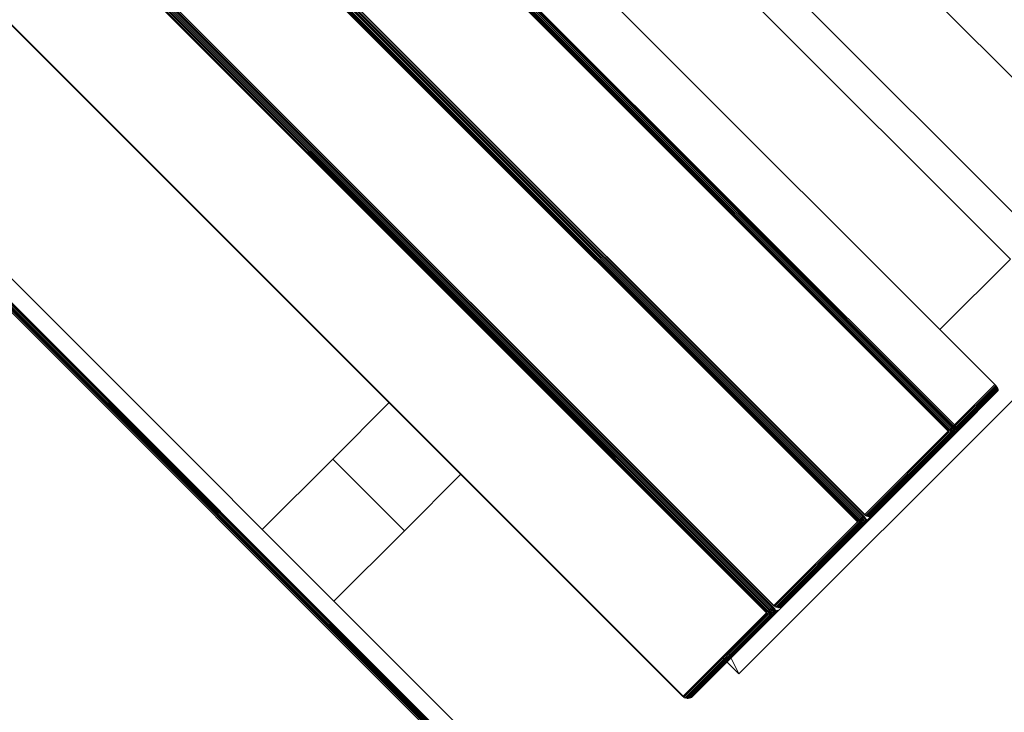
# Model space of a CAD drawing. Header units: millimetres. Extents: x -68595 to 26741, y -534 to 35396.
# Tile 33 of 172: x -59617 to -59325, y 26969 to 27174. Entities that reach past the tile are written whole.
import ezdxf

# ---------------------------------------------------------------- set-up
doc = ezdxf.new("R2010")
doc.units = ezdxf.units.MM
for name, color, linetype, lineweight, true_color in [('Furniture-1', 7, 'Continuous', 9, 0xaaaaaa), ('Kohvikutool-1', 7, 'Continuous', 9, 0xaaaaaa), ('Surface Pattern-1', 7, 'Continuous', 9, 0x232323)]:
    doc.layers.add(name, color=color, linetype=linetype, lineweight=lineweight, true_color=true_color)

# ---------------------------------------------------------------- blocks, each defined once
blk = doc.blocks.new('MA_Kohvikultool - Kohvikutool_DWG-V64-Sisehoov')
at = {"layer": 'Kohvikutool-1'}
for p, q in [((-416.68, 465), (-416.68, 15)), ((-388.49, 465), (-234.58, 465)), ((-388.49, 15), (-388.49, 465)), ((-234.58, 465), (-236.98, 458)), ((-236.98, 458), (-234.58, 465)), ((-234.58, 465), (-234.58, 458)), ((-165, 15), (-165, 465)), ((-348.73, 458), (-348.72, 458.36)), ((-348.73, 458), (-348.73, 22)), ((-331.82, 458), (-348.73, 458)), ((-348.72, 458.36), (-348.68, 458.74)), ((-348.72, 458.36), (-331.8, 458.36)), ((-348.68, 458.74), (-348.62, 459.09)), ((-331.77, 458.74), (-348.68, 458.74)), ((-348.62, 459.09), (-348.53, 459.41)), ((-331.7, 459.09), (-348.62, 459.09)), ((-348.53, 459.41), (-348.42, 459.67)), ((-331.62, 459.41), (-348.53, 459.41)), ((-348.42, 459.67), (-348.3, 459.86)), ((-331.51, 459.67), (-348.42, 459.67)), ((-348.3, 459.86), (-348.17, 459.97)), ((-331.38, 459.86), (-348.3, 459.86)), ((-348.17, 459.97), (-348.05, 460)), ((-331.26, 459.97), (-348.17, 459.97)), ((-313.07, 460), (-348.05, 460)), ((-348.05, 460), (-331.13, 460)), ((-331.8, 458.36), (-331.82, 458)), ((-331.82, 22), (-331.82, 458)), ((-331.46, 458), (-331.82, 458)), ((-331.77, 458.74), (-331.8, 458.36)), ((-331.45, 458.36), (-331.8, 458.36)), ((-331.7, 459.09), (-331.77, 458.74)), ((-331.42, 458.72), (-331.77, 458.74)), ((-331.62, 459.41), (-331.7, 459.09)), ((-331.35, 459.08), (-331.7, 459.09)), ((-331.51, 459.67), (-331.62, 459.41)), ((-331.27, 459.39), (-331.62, 459.41)), ((-331.38, 459.86), (-331.51, 459.67)), ((-331.16, 459.65), (-331.51, 459.67)), ((-331.45, 458.36), (-331.46, 458)), ((-331.08, 458), (-331.46, 458)), ((-331.46, 458), (-331.46, 22)), ((-331.42, 458.72), (-331.45, 458.36)), ((-331.45, 458.36), (-331.07, 458.34)), ((-331.35, 459.08), (-331.42, 458.72)), ((-331.03, 458.68), (-331.42, 458.72)), ((-331.26, 459.97), (-331.38, 459.86)), ((-331.04, 459.83), (-331.38, 459.86)), ((-331.27, 459.39), (-331.35, 459.08)), ((-330.97, 459.02), (-331.35, 459.08)), ((-331.16, 459.65), (-331.27, 459.39)), ((-330.89, 459.31), (-331.27, 459.39)), ((-331.13, 460), (-331.26, 459.97)), ((-330.91, 459.93), (-331.26, 459.97)), ((-331.04, 459.83), (-331.16, 459.65)), ((-330.79, 459.56), (-331.16, 459.65)), ((-331.13, 460), (-296.16, 460)), ((-330.79, 459.97), (-331.13, 460)), ((-331.07, 458.34), (-331.08, 458)), ((-331.08, 22), (-331.08, 458)), ((-330.68, 458), (-331.08, 458)), ((-331.07, 458.34), (-331.03, 458.68)), ((-331.07, 458.34), (-330.67, 458.3)), ((-330.91, 459.93), (-331.04, 459.83)), ((-330.67, 459.73), (-331.04, 459.83)), ((-331.03, 458.68), (-330.97, 459.02)), ((-330.64, 458.62), (-331.03, 458.68)), ((-330.97, 459.02), (-330.89, 459.31)), ((-330.58, 458.92), (-330.97, 459.02)), ((-330.91, 459.93), (-330.79, 459.97)), ((-330.56, 459.83), (-330.91, 459.93)), ((-330.89, 459.31), (-330.79, 459.56)), ((-330.51, 459.18), (-330.89, 459.31)), ((-330.44, 459.86), (-330.79, 459.97)), ((-295.82, 459.97), (-330.79, 459.97)), ((-330.79, 459.56), (-330.67, 459.73)), ((-330.42, 459.4), (-330.79, 459.56)), ((-330.67, 458.3), (-330.68, 458)), ((-330.68, 22), (-330.68, 458)), ((-330.29, 458), (-330.68, 458)), ((-330.67, 459.73), (-330.56, 459.83)), ((-330.31, 459.56), (-330.67, 459.73)), ((-330.67, 458.3), (-330.64, 458.62)), ((-330.67, 458.3), (-330.28, 458.26)), ((-330.64, 458.62), (-330.58, 458.92)), ((-330.25, 458.52), (-330.64, 458.62)), ((-330.58, 458.92), (-330.51, 459.18)), ((-330.21, 458.77), (-330.58, 458.92)), ((-330.44, 459.86), (-330.56, 459.83)), ((-330.21, 459.65), (-330.56, 459.83)), ((-330.51, 459.18), (-330.42, 459.4)), ((-330.14, 459), (-330.51, 459.18)), ((-330.1, 459.67), (-330.44, 459.86)), ((-295.47, 459.86), (-330.44, 459.86)), ((-330.42, 459.4), (-330.31, 459.56)), ((-330.07, 459.18), (-330.42, 459.4)), ((-330.31, 459.56), (-330.21, 459.65)), ((-329.98, 459.31), (-330.31, 459.56)), ((-330.28, 458.26), (-330.29, 458)), ((-330.29, 22), (-330.29, 458)), ((-329.93, 458), (-330.29, 458)), ((-330.28, 458.26), (-330.25, 458.52)), ((-330.28, 458.26), (-329.93, 458.2)), ((-330.25, 458.52), (-330.21, 458.77)), ((-329.91, 458.4), (-330.25, 458.52)), ((-330.1, 459.67), (-330.21, 459.65)), ((-329.89, 459.39), (-330.21, 459.65)), ((-330.21, 458.77), (-330.14, 459)), ((-329.87, 458.6), (-330.21, 458.77)), ((-330.14, 459), (-330.07, 459.18)), ((-329.82, 458.77), (-330.14, 459)), ((-329.8, 459.41), (-330.1, 459.67)), ((-295.13, 459.67), (-330.1, 459.67)), ((-330.07, 459.18), (-329.98, 459.31)), ((-329.76, 458.92), (-330.07, 459.18)), ((-329.98, 459.31), (-329.89, 459.39)), ((-329.7, 459.02), (-329.98, 459.31)), ((-329.93, 458.2), (-329.91, 458.4)), ((-329.93, 458.2), (-329.62, 458.27)), ((-329.63, 458.07), (-329.93, 458.2)), ((-329.93, 458.2), (-329.93, 458)), ((-329.93, 22), (-329.93, 458)), ((-329.64, 458), (-329.93, 458)), ((-329.91, 458.4), (-329.87, 458.6)), ((-329.62, 458.27), (-329.91, 458.4)), ((-329.6, 458.4), (-329.91, 458.4)), ((-329.8, 459.41), (-329.89, 459.39)), ((-329.63, 459.08), (-329.89, 459.39)), ((-329.87, 458.6), (-329.82, 458.77)), ((-329.6, 458.4), (-329.87, 458.6)), ((-329.56, 458.52), (-329.87, 458.6)), ((-329.82, 458.77), (-329.76, 458.92)), ((-329.56, 458.52), (-329.82, 458.77)), ((-329.52, 458.62), (-329.82, 458.77)), ((-329.56, 459.09), (-329.8, 459.41)), ((-294.83, 459.41), (-329.8, 459.41)), ((-329.76, 458.92), (-329.7, 459.02)), ((-329.52, 458.62), (-329.76, 458.92)), ((-329.48, 458.68), (-329.76, 458.92)), ((-329.7, 459.02), (-329.63, 459.08)), ((-329.48, 458.68), (-329.7, 459.02)), ((-329.43, 458.72), (-329.7, 459.02)), ((-329.64, 22), (-329.64, 458)), ((-329.41, 458), (-329.64, 458)), ((-329.56, 459.09), (-329.63, 459.08)), ((-329.63, 459.08), (-329.43, 458.72)), ((-329.41, 458.73), (-329.63, 459.08)), ((-329.38, 458.74), (-329.56, 459.09)), ((-294.59, 459.09), (-329.56, 459.09)), ((-329.41, 458.73), (-329.28, 458.36)), ((-329.41, 22), (-329.41, 458)), ((-329.25, 458), (-329.41, 458)), ((-294.41, 458.74), (-329.38, 458.74)), ((-329.3, 458.36), (-329.25, 458)), ((-294.31, 458.36), (-329.28, 458.36)), ((-329.25, 22), (-329.25, 458)), ((-329.25, 458), (-294.28, 458)), ((-296.16, 460), (-313.07, 460)), ((-312.95, 459.97), (-313.07, 460)), ((-312.95, 459.97), (-296.04, 459.97)), ((-312.82, 459.86), (-312.95, 459.97)), ((-310.25, 459.86), (-310.12, 459.97)), ((-310.12, 459.97), (-310, 460)), ((-293.21, 459.97), (-310.12, 459.97)), ((-275.02, 460), (-310, 460)), ((-310, 460), (-293.08, 460)), ((-295.82, 459.97), (-296.16, 460)), ((-296.04, 459.97), (-296.16, 460)), ((-295.7, 459.93), (-296.04, 459.97)), ((-295.91, 459.86), (-296.04, 459.97)), ((-295.47, 459.86), (-295.82, 459.97)), ((-295.7, 459.93), (-295.82, 459.97)), ((-295.13, 459.67), (-295.47, 459.86)), ((-293.33, 459.86), (-295.47, 459.86)), ((-294.83, 459.41), (-295.13, 459.67)), ((-293.46, 459.67), (-295.13, 459.67)), ((-294.59, 459.09), (-294.83, 459.41)), ((-294.74, 459.39), (-294.65, 459.31)), ((-294.41, 458.74), (-294.59, 459.09)), ((-294.41, 458.74), (-294.31, 458.36)), ((-294.23, 458.52), (-294.38, 458.92)), ((-294.28, 458), (-294.31, 458.36)), ((-294.28, 458), (-294.28, 22)), ((-294.18, 458.27), (-294.24, 458.4)), ((-294.16, 458.07), (-294.19, 458)), ((-294.19, 458), (-294.19, 22)), ((-293.75, 458.36), (-293.77, 458)), ((-293.77, 22), (-293.77, 458)), ((-293.41, 458), (-293.77, 458)), ((-293.72, 458.74), (-293.75, 458.36)), ((-293.4, 458.36), (-293.75, 458.36)), ((-293.65, 459.09), (-293.72, 458.74)), ((-293.37, 458.72), (-293.72, 458.74)), ((-293.57, 459.41), (-293.65, 459.09)), ((-293.3, 459.08), (-293.65, 459.09)), ((-293.46, 459.67), (-293.57, 459.41)), ((-293.22, 459.39), (-293.57, 459.41)), ((-293.33, 459.86), (-293.46, 459.67)), ((-293.11, 459.65), (-293.46, 459.67)), ((-293.4, 458.36), (-293.41, 458)), ((-293.41, 458), (-293.41, 22)), ((-293.03, 458), (-293.41, 458)), ((-293.37, 458.72), (-293.4, 458.36)), ((-293.4, 458.36), (-293.02, 458.34)), ((-293.3, 459.08), (-293.37, 458.72)), ((-292.98, 458.68), (-293.37, 458.72)), ((-293.21, 459.97), (-293.33, 459.86)), ((-292.99, 459.83), (-293.33, 459.86)), ((-293.22, 459.39), (-293.3, 459.08)), ((-292.92, 459.02), (-293.3, 459.08)), ((-293.11, 459.65), (-293.22, 459.39)), ((-292.84, 459.31), (-293.22, 459.39)), ((-293.08, 460), (-293.21, 459.97)), ((-292.86, 459.93), (-293.21, 459.97)), ((-292.99, 459.83), (-293.11, 459.65)), ((-292.74, 459.56), (-293.11, 459.65)), ((-293.08, 460), (-258.11, 460)), ((-292.74, 459.97), (-293.08, 460)), ((-293.02, 458.34), (-293.03, 458)), ((-293.03, 458), (-293.03, 22)), ((-292.63, 458), (-293.03, 458)), ((-293.02, 458.34), (-292.98, 458.68)), ((-293.02, 458.34), (-292.62, 458.3)), ((-292.86, 459.93), (-292.99, 459.83)), ((-292.62, 459.73), (-292.99, 459.83)), ((-292.98, 458.68), (-292.92, 459.02)), ((-292.59, 458.62), (-292.98, 458.68)), ((-292.92, 459.02), (-292.84, 459.31)), ((-292.53, 458.92), (-292.92, 459.02)), ((-292.86, 459.93), (-292.74, 459.97)), ((-292.51, 459.83), (-292.86, 459.93)), ((-292.84, 459.31), (-292.74, 459.56)), ((-292.46, 459.18), (-292.84, 459.31)), ((-292.39, 459.86), (-292.74, 459.97)), ((-292.74, 459.97), (-257.77, 459.97)), ((-292.74, 459.56), (-292.62, 459.73)), ((-292.37, 459.4), (-292.74, 459.56)), ((-292.62, 458.3), (-292.63, 458)), ((-292.63, 458), (-292.63, 22)), ((-292.24, 458), (-292.63, 458)), ((-292.62, 459.73), (-292.51, 459.83)), ((-292.26, 459.56), (-292.62, 459.73)), ((-292.62, 458.3), (-292.59, 458.62)), ((-292.62, 458.3), (-292.23, 458.26)), ((-292.59, 458.62), (-292.53, 458.92)), ((-292.2, 458.52), (-292.59, 458.62)), ((-292.53, 458.92), (-292.46, 459.18)), ((-292.16, 458.77), (-292.53, 458.92)), ((-292.51, 459.83), (-292.39, 459.86)), ((-292.16, 459.65), (-292.51, 459.83)), ((-292.46, 459.18), (-292.37, 459.4)), ((-292.1, 459), (-292.46, 459.18)), ((-292.05, 459.67), (-292.39, 459.86)), ((-292.39, 459.86), (-257.42, 459.86)), ((-292.37, 459.4), (-292.26, 459.56)), ((-292.02, 459.18), (-292.37, 459.4)), ((-292.26, 459.56), (-292.16, 459.65)), ((-291.93, 459.31), (-292.26, 459.56)), ((-292.23, 458.26), (-292.24, 458)), ((-292.24, 458), (-292.24, 22)), ((-291.88, 458), (-292.24, 458)), ((-292.23, 458.26), (-292.2, 458.52)), ((-292.23, 458.26), (-291.88, 458.2)), ((-292.2, 458.52), (-292.16, 458.77)), ((-291.86, 458.4), (-292.2, 458.52)), ((-292.05, 459.67), (-292.16, 459.65)), ((-291.84, 459.39), (-292.16, 459.65)), ((-292.16, 458.77), (-292.1, 459)), ((-291.82, 458.6), (-292.16, 458.77)), ((-292.1, 459), (-292.02, 459.18)), ((-291.77, 458.77), (-292.1, 459)), ((-291.75, 459.41), (-292.05, 459.67)), ((-292.05, 459.67), (-257.08, 459.67)), ((-292.02, 459.18), (-291.93, 459.31)), ((-291.71, 458.92), (-292.02, 459.18)), ((-291.93, 459.31), (-291.84, 459.39)), ((-291.65, 459.02), (-291.93, 459.31)), ((-291.88, 458.2), (-291.86, 458.4)), ((-291.88, 458.2), (-291.57, 458.27)), ((-291.58, 458.07), (-291.88, 458.2)), ((-291.88, 458.2), (-291.88, 458)), ((-291.88, 458), (-291.88, 22)), ((-291.59, 458), (-291.88, 458)), ((-291.86, 458.4), (-291.82, 458.6)), ((-291.57, 458.27), (-291.86, 458.4)), ((-291.55, 458.4), (-291.86, 458.4)), ((-291.75, 459.41), (-291.84, 459.39)), ((-291.58, 459.08), (-291.84, 459.39)), ((-291.82, 458.6), (-291.77, 458.77)), ((-291.55, 458.4), (-291.82, 458.6)), ((-291.51, 458.52), (-291.82, 458.6)), ((-291.77, 458.77), (-291.71, 458.92)), ((-291.51, 458.52), (-291.77, 458.77)), ((-291.47, 458.62), (-291.77, 458.77)), ((-291.51, 459.09), (-291.75, 459.41)), ((-291.75, 459.41), (-256.78, 459.41)), ((-291.71, 458.92), (-291.65, 459.02)), ((-291.47, 458.62), (-291.71, 458.92)), ((-291.43, 458.68), (-291.71, 458.92)), ((-291.65, 459.02), (-291.58, 459.08)), ((-291.43, 458.68), (-291.65, 459.02)), ((-291.38, 458.72), (-291.65, 459.02)), ((-291.59, 458), (-291.59, 22)), ((-291.59, 458), (-291.36, 458)), ((-291.51, 459.09), (-291.58, 459.08)), ((-291.58, 459.08), (-291.38, 458.72)), ((-291.36, 458.73), (-291.58, 459.08)), ((-291.33, 458.74), (-291.51, 459.09)), ((-291.51, 459.09), (-256.54, 459.09)), ((-291.36, 458.73), (-291.23, 458.36)), ((-291.36, 22), (-291.36, 458)), ((-291.2, 458), (-291.36, 458)), ((-291.33, 458.74), (-256.36, 458.74)), ((-291.25, 458.36), (-291.2, 458)), ((-291.23, 458.36), (-256.26, 458.36)), ((-291.2, 22), (-291.2, 458)), ((-291.2, 458), (-256.23, 458)), ((-258.11, 460), (-275.02, 460)), ((-274.9, 459.97), (-275.02, 460)), ((-257.99, 459.97), (-274.9, 459.97)), ((-274.77, 459.86), (-274.9, 459.97)), ((-272.2, 459.86), (-272.07, 459.97)), ((-272.07, 459.97), (-271.95, 460)), ((-272.07, 459.97), (-255.16, 459.97)), ((-236.98, 460), (-271.95, 460)), ((-271.95, 460), (-255.03, 460)), ((-257.77, 459.97), (-258.11, 460)), ((-257.99, 459.97), (-258.11, 460)), ((-257.65, 459.93), (-257.99, 459.97)), ((-257.86, 459.86), (-257.99, 459.97)), ((-257.42, 459.86), (-257.77, 459.97)), ((-257.65, 459.93), (-257.77, 459.97)), ((-257.08, 459.67), (-257.42, 459.86)), ((-256.78, 459.41), (-257.08, 459.67)), ((-256.54, 459.09), (-256.78, 459.41)), ((-256.69, 459.39), (-256.6, 459.31)), ((-256.36, 458.74), (-256.54, 459.09)), ((-256.26, 458.36), (-256.36, 458.74)), ((-256.18, 458.52), (-256.33, 458.92)), ((-256.23, 458), (-256.26, 458.36)), ((-256.23, 458), (-256.23, 22)), ((-256.13, 458.27), (-256.19, 458.4)), ((-256.14, 458.03), (-256.11, 458)), ((-256.14, 458), (-256.14, 22)), ((-256.09, 459.86), (-255.28, 459.86)), ((-255.91, 459.67), (-255.41, 459.67)), ((-255.7, 458.36), (-255.72, 458)), ((-255.72, 22), (-255.72, 458)), ((-255.36, 458), (-255.72, 458)), ((-255.67, 458.74), (-255.7, 458.36)), ((-255.35, 458.36), (-255.7, 458.36)), ((-255.6, 459.09), (-255.67, 458.74)), ((-255.32, 458.72), (-255.67, 458.74)), ((-255.65, 459.41), (-255.52, 459.41)), ((-255.52, 459.41), (-255.6, 459.09)), ((-255.25, 459.08), (-255.6, 459.09)), ((-255.41, 459.67), (-255.52, 459.41)), ((-255.17, 459.39), (-255.52, 459.41)), ((-255.28, 459.86), (-255.41, 459.67)), ((-255.06, 459.65), (-255.41, 459.67)), ((-255.36, 458), (-255.35, 458.36)), ((-254.98, 458), (-255.36, 458)), ((-255.36, 458), (-255.36, 22)), ((-255.32, 458.72), (-255.35, 458.36)), ((-255.35, 458.36), (-254.97, 458.34)), ((-255.25, 459.08), (-255.32, 458.72)), ((-254.93, 458.68), (-255.32, 458.72)), ((-255.16, 459.97), (-255.28, 459.86)), ((-254.94, 459.83), (-255.28, 459.86)), ((-255.17, 459.39), (-255.25, 459.08)), ((-254.87, 459.02), (-255.25, 459.08)), ((-255.06, 459.65), (-255.17, 459.39)), ((-254.79, 459.31), (-255.17, 459.39)), ((-255.03, 460), (-255.16, 459.97)), ((-254.81, 459.93), (-255.16, 459.97)), ((-254.94, 459.83), (-255.06, 459.65)), ((-254.69, 459.56), (-255.06, 459.65)), ((-255.03, 460), (-220.06, 460)), ((-254.69, 459.97), (-255.03, 460)), ((-254.98, 458), (-254.97, 458.34)), ((-254.98, 458), (-254.98, 22)), ((-254.58, 458), (-254.98, 458)), ((-254.97, 458.34), (-254.93, 458.68)), ((-254.97, 458.34), (-254.57, 458.3)), ((-254.81, 459.93), (-254.94, 459.83)), ((-254.57, 459.73), (-254.94, 459.83)), ((-254.93, 458.68), (-254.87, 459.02)), ((-254.54, 458.62), (-254.93, 458.68)), ((-254.87, 459.02), (-254.79, 459.31)), ((-254.48, 458.92), (-254.87, 459.02)), ((-254.81, 459.93), (-254.69, 459.97)), ((-254.46, 459.83), (-254.81, 459.93)), ((-254.79, 459.31), (-254.69, 459.56)), ((-254.41, 459.18), (-254.79, 459.31)), ((-254.34, 459.86), (-254.69, 459.97)), ((-254.69, 459.97), (-219.72, 459.97)), ((-254.69, 459.56), (-254.57, 459.73)), ((-254.32, 459.4), (-254.69, 459.56)), ((-254.58, 458), (-254.57, 458.3)), ((-254.19, 458), (-254.58, 458)), ((-254.58, 458), (-254.58, 22)), ((-254.57, 459.73), (-254.46, 459.83)), ((-254.21, 459.56), (-254.57, 459.73)), ((-254.57, 458.3), (-254.54, 458.62)), ((-254.57, 458.3), (-254.18, 458.26)), ((-254.54, 458.62), (-254.48, 458.92)), ((-254.15, 458.52), (-254.54, 458.62)), ((-254.48, 458.92), (-254.41, 459.18)), ((-254.11, 458.77), (-254.48, 458.92)), ((-254.46, 459.83), (-254.34, 459.86)), ((-254.11, 459.65), (-254.46, 459.83)), ((-254.41, 459.18), (-254.32, 459.4)), ((-254.05, 459), (-254.41, 459.18)), ((-254, 459.67), (-254.34, 459.86)), ((-254.34, 459.86), (-219.37, 459.86)), ((-254.32, 459.4), (-254.21, 459.56)), ((-253.97, 459.18), (-254.32, 459.4)), ((-254.21, 459.56), (-254.11, 459.65)), ((-253.88, 459.31), (-254.21, 459.56)), ((-254.19, 458), (-254.18, 458.26)), ((-253.83, 458), (-254.19, 458)), ((-254.19, 458), (-254.19, 22)), ((-254.18, 458.26), (-254.15, 458.52)), ((-254.18, 458.26), (-253.83, 458.2)), ((-254.15, 458.52), (-254.11, 458.77)), ((-253.81, 458.4), (-254.15, 458.52)), ((-254.11, 459.65), (-254, 459.67)), ((-253.79, 459.39), (-254.11, 459.65)), ((-254.11, 458.77), (-254.05, 459)), ((-253.77, 458.6), (-254.11, 458.77)), ((-254.05, 459), (-253.97, 459.18)), ((-253.72, 458.77), (-254.05, 459)), ((-253.7, 459.41), (-254, 459.67)), ((-254, 459.67), (-219.03, 459.67)), ((-253.97, 459.18), (-253.88, 459.31)), ((-253.66, 458.92), (-253.97, 459.18)), ((-253.88, 459.31), (-253.79, 459.39)), ((-253.6, 459.02), (-253.88, 459.31)), ((-253.83, 458.2), (-253.81, 458.4)), ((-253.83, 458.2), (-253.52, 458.27)), ((-253.83, 458), (-253.83, 458.2)), ((-253.54, 458), (-253.83, 458.2)), ((-253.83, 22), (-253.83, 458)), ((-253.54, 458), (-253.83, 458)), ((-253.81, 458.4), (-253.77, 458.6)), ((-253.52, 458.27), (-253.81, 458.4)), ((-253.5, 458.4), (-253.81, 458.4)), ((-253.79, 459.39), (-253.7, 459.41)), ((-253.53, 459.08), (-253.79, 459.39)), ((-253.77, 458.6), (-253.72, 458.77)), ((-253.5, 458.4), (-253.77, 458.6)), ((-253.46, 458.52), (-253.77, 458.6)), ((-253.72, 458.77), (-253.66, 458.92)), ((-253.46, 458.52), (-253.72, 458.77)), ((-253.42, 458.62), (-253.72, 458.77)), ((-253.46, 459.09), (-253.7, 459.41)), ((-253.7, 459.41), (-218.73, 459.41)), ((-253.66, 458.92), (-253.6, 459.02)), ((-253.42, 458.62), (-253.66, 458.92)), ((-253.38, 458.68), (-253.66, 458.92)), ((-253.6, 459.02), (-253.53, 459.08)), ((-253.38, 458.68), (-253.6, 459.02)), ((-253.33, 458.72), (-253.6, 459.02)), ((-253.31, 458), (-253.54, 458)), ((-253.54, 458), (-253.54, 22)), ((-253.53, 459.08), (-253.46, 459.09)), ((-253.33, 458.72), (-253.53, 459.08)), ((-253.28, 458.74), (-253.53, 459.08)), ((-253.28, 458.74), (-253.46, 459.09)), ((-253.46, 459.09), (-218.49, 459.09)), ((-253.18, 458.36), (-253.31, 458.73)), ((-253.31, 22), (-253.31, 458)), ((-253.15, 458), (-253.31, 458)), ((-253.28, 458.74), (-218.31, 458.74)), ((-253.2, 458.36), (-253.15, 458)), ((-253.18, 458.36), (-218.21, 458.36)), ((-253.15, 22), (-253.15, 458)), ((-253.15, 458), (-218.18, 458)), ((-220.06, 460), (-236.98, 460)), ((-236.85, 459.97), (-236.98, 460)), ((-236.72, 459.86), (-236.85, 459.97)), ((-236.85, 459.97), (-219.94, 459.97)), ((-219.72, 459.97), (-220.06, 460)), ((-219.94, 459.97), (-220.06, 460)), ((-219.81, 459.86), (-219.94, 459.97)), ((-219.94, 459.97), (-219.6, 459.93)), ((-219.37, 459.86), (-219.72, 459.97)), ((-219.72, 459.97), (-219.6, 459.93)), ((-219.03, 459.67), (-219.37, 459.86)), ((-218.73, 459.41), (-219.03, 459.67)), ((-218.49, 459.09), (-218.73, 459.41)), ((-218.64, 459.39), (-218.55, 459.31)), ((-218.31, 458.74), (-218.49, 459.09)), ((-218.21, 458.36), (-218.31, 458.74)), ((-218.14, 458.52), (-218.28, 458.92)), ((-218.18, 458), (-218.21, 458.36)), ((-218.18, 458), (-218.18, 22)), ((-218.08, 458.27), (-218.14, 458.4)), ((-218.06, 458.07), (-218.09, 458)), ((-218.09, 458), (-218.09, 22)), ((-159.97, 458), (-159.97, 22)), ((-159.86, 458), (-159.86, 22)), ((-159.67, 458), (-159.67, 22)), ((-159.41, 458), (-159.41, 22)), ((-159.09, 458), (-159.09, 22)), ((-158.74, 22), (-158.74, 458)), ((-158.36, 458), (-158.36, 22)), ((-158, 22), (-158, 458)), ((-348.73, 435), (-378.23, 435)), ((-378.23, 435), (-378.23, 45)), ((-194.5, 365), (-218.18, 365)), ((-194.5, 335), (-194.5, 365)), ((-194.5, 365), (-165, 365)), ((-194.5, 335), (-194.5, 365)), ((-218.18, 335), (-194.5, 335)), ((-165, 335), (-194.5, 335))]:
    blk.add_line(p, q, dxfattribs=at)
blk = doc.blocks.new('MA_Kohvikultool - MA_Kohvikultool-V65-Sisehoov')
blk.add_blockref('MA_Kohvikultool - Kohvikutool_DWG-V64-Sisehoov', (111.57, -216.07))

msp = doc.modelspace()

# ---------------------------------------------------------------- hatches: boundary and pattern name
at = {"layer": 'Surface Pattern-1'}
h = msp.add_hatch(dxfattribs=at)
h.set_pattern_fill('FP_6', color=256, style=0, pattern_type=2)
h.set_pattern_definition([(270, (-67594.6, -13241.8), (600, 4e-14), []), (0, (-67594.6, -13241.8), (0, 600), [])])
h.paths.add_polyline_path([(-59902.01, 25556.61), (-57646.08, 27269.19), (-57646.08, 29348.17), (-66244.21, 29348.17), (-66244.21, 29093.17), (-66744.21, 29093.17), (-66744.21, 29348.17), (-66798.58, 29348.17), (-66798.58, 25687.16), (-64518.77, 26921.57), (-63355.37, 26921.57), (-59935.15, 25569.7)])
h.paths.add_polyline_path([(-59935.15, 25671.63), (-60763.15, 26024.35), (-60410.88, 26851.3), (-59583.94, 26499.03), (-59934.9, 25672.21)])
h.paths.add_polyline_path([(-59925.64, 25770.8), (-59923.44, 25775.98), (-60296.25, 25934.23), (-60298.45, 25929.05), (-59935.15, 25774.84)])
h.paths.add_polyline_path([(-59886.32, 25863.43), (-59884.13, 25868.61), (-60256.93, 26026.85), (-60259.13, 26021.68), (-59896.89, 25867.91)])
h.paths.add_polyline_path([(-60326.06, 25940.77), (-60323.86, 25945.95), (-60696.67, 26104.2), (-60698.87, 26099.02), (-60338.5, 25946.05)])
h.paths.add_polyline_path([(-59847.01, 25956.06), (-59844.81, 25961.23), (-60217.61, 26119.48), (-60219.81, 26114.3), (-59875.7, 25968.24)])
h.paths.add_polyline_path([(-60286.74, 26033.4), (-60284.55, 26038.58), (-60657.35, 26196.82), (-60659.55, 26191.64), (-60312.19, 26044.2)])
h.paths.add_polyline_path([(-59807.69, 26048.68), (-59805.49, 26053.86), (-60178.3, 26212.11), (-60180.49, 26206.93), (-59811.38, 26050.25)])
h.paths.add_polyline_path([(-60247.43, 26126.02), (-60245.23, 26131.2), (-60618.03, 26289.45), (-60620.23, 26284.27), (-60254.11, 26128.86)])
h.paths.add_polyline_path([(-59768.37, 26141.31), (-59766.58, 26146.66), (-60138.98, 26304.73), (-60141.18, 26299.55), (-59772.06, 26142.87)])
h.paths.add_polyline_path([(-60208.11, 26218.65), (-60205.91, 26223.83), (-60578.72, 26382.07), (-60580.91, 26376.9), (-60254.11, 26238.18)])
h.paths.add_polyline_path([(-60702.62, 26231.01), (-61172.19, 26271.89), (-61169.58, 26301.77), (-61158.95, 26300.85), (-61151.37, 26400.57), (-61203.14, 26405.07), (-61212.32, 26310.84), (-61214.46, 26310.84), (-61227.91, 26311.07), (-61228.27, 26306.88), (-61409.69, 26322.68), (-61370.66, 26770.98), (-61189.25, 26755.19), (-61189.25, 26750.03), (-61173.59, 26747.54), (-61173.52, 26745.41), (-61181.46, 26654.13), (-61128.6, 26649.53), (-61119.93, 26749.15), (-61130.56, 26750.08), (-61127.96, 26779.97), (-60658.39, 26739.09), (-60661, 26709.2), (-60671.62, 26710.13), (-60710.65, 26261.82), (-60700.02, 26260.9)])
h.paths.add_polyline_path([(-59729.05, 26233.93), (-59726.86, 26239.11), (-60099.66, 26397.36), (-60101.86, 26392.18), (-59766.58, 26249.86)])
h.paths.add_polyline_path([(-60818.88, 26301.36), (-60785.06, 26689.89), (-60790.04, 26690.32), (-60823.86, 26301.79), (-60819.24, 26301.39)])
h.paths.add_polyline_path([(-60929.71, 26311.01), (-60895.89, 26699.54), (-60900.87, 26699.97), (-60934.69, 26311.44), (-60930.07, 26311.04)])
h.paths.add_polyline_path([(-60168.79, 26311.28), (-60166.59, 26316.45), (-60539.4, 26474.7), (-60541.6, 26469.52), (-60179.65, 26315.88)])
h.paths.add_polyline_path([(-61040.54, 26320.65), (-61006.72, 26709.19), (-61011.7, 26709.62), (-61045.52, 26321.09), (-61040.91, 26320.69)])
h.paths.add_polyline_path([(-59689.74, 26326.56), (-59687.54, 26331.74), (-60060.34, 26489.98), (-60062.54, 26484.81), (-59753.84, 26353.77)])
h.paths.add_polyline_path([(-61339.39, 26346.67), (-61305.57, 26735.2), (-61334.96, 26737.76), (-61368.78, 26349.23), (-61341.39, 26346.84)])
h.paths.add_polyline_path([(-61794.58, 26398.35), (-61840.04, 26401.68), (-61870.78, 26407.04), (-61905.09, 26416.67), (-61936.08, 26428.54), (-61967.1, 26444.26), (-61995.78, 26462.31), (-62022.06, 26482.8), (-62049.05, 26508.6), (-62071.6, 26534.97), (-62089.77, 26560.85), (-62106.41, 26590.15), (-62120.92, 26622.77), (-62131.8, 26655.75), (-62139.08, 26688.22), (-62143.2, 26721.41), (-62144.05, 26759.59), (-62141.75, 26790.03), (-62135.88, 26824.61), (-62126.95, 26856.9), (-62114.39, 26889.85), (-62099.32, 26919.78), (-62080.62, 26949.54), (-62058.46, 26977.66), (-62034.33, 27002.81), (-62009.22, 27024.44), (-61978.85, 27045.48), (-61952.78, 27060.17), (-61919.95, 27074.76), (-61883.79, 27086.41), (-61854.75, 27092.84), (-61818.79, 27097.11), (-61786.3, 27097.97), (-61751.21, 27095.26), (-61718.3, 27089.65), (-61684.08, 27080.02), (-61653.08, 27068.15), (-61621.65, 27052.19), (-61593.39, 27034.38), (-61567.11, 27013.89), (-61540.12, 26988.09), (-61517.57, 26961.73), (-61499.4, 26935.85), (-61482.76, 26906.54), (-61468.25, 26873.93), (-61456.53, 26837.61), (-61450.09, 26808.51), (-61445.96, 26775.13), (-61445.04, 26738.53), (-61447.42, 26706.67), (-61453.29, 26672.07), (-61463.17, 26637.11), (-61474.78, 26606.85), (-61489.85, 26576.91), (-61508.55, 26547.15), (-61530.7, 26519.03), (-61554.84, 26493.88), (-61579.95, 26472.26), (-61607.41, 26452.97), (-61636.39, 26436.52), (-61669.22, 26421.93), (-61701.98, 26411.13), (-61736.7, 26403.53), (-61771.87, 26399.46), (-61787.01, 26398.72)])
h.paths.add_polyline_path([(-60129.47, 26403.9), (-60127.28, 26409.08), (-60500.08, 26567.33), (-60502.28, 26562.15), (-60179.65, 26425.2)])
h.paths.add_polyline_path([(-59650.42, 26419.19), (-59622.82, 26484.2), (-59995.63, 26642.44), (-60023.22, 26577.43), (-59657.46, 26422.17)])
h.paths.add_polyline_path([(-61147.68, 26430.36), (-61131.2, 26619.64), (-61184.08, 26624.02), (-61200.54, 26434.96), (-61151.37, 26430.68)])
h.paths.add_polyline_path([(-61647.95, 26475.26), (-61641.03, 26479.35), (-61647.42, 26475.58)])
h.paths.add_polyline_path([(-61622.33, 26490.62), (-61615.32, 26495.8), (-61622.27, 26490.67)])
h.paths.add_polyline_path([(-60090.16, 26496.53), (-60087.96, 26501.71), (-60460.76, 26659.95), (-60462.96, 26654.77), (-60093.95, 26498.14)])
h.paths.add_polyline_path([(-61554.46, 26552.32), (-61548.96, 26559.68), (-61554.14, 26552.76)])
h.paths.add_polyline_path([(-59757.36, 26583.89), (-59778.57, 26605.1), (-59771.03, 26612.64), (-60089.23, 26930.84), (-60096.77, 26923.3), (-60117.98, 26944.51), (-59784.7, 27277.8), (-59763.48, 27256.58), (-59771.03, 27249.04), (-59700.32, 27178.33), (-59662.8, 27215.85), (-59729.03, 27283.57), (-59728.47, 27284.32), (-59718.6, 27295.01), (-59721.43, 27298.64), (-59593.06, 27427), (-59275.26, 27108.41), (-59403.63, 26980.04), (-59407.67, 26983.27), (-59419.56, 26972.97), (-59420.34, 26973.4), (-59486.02, 27039.07), (-59523.54, 27001.55), (-59452.83, 26930.84), (-59445.29, 26938.39), (-59424.07, 26917.17), (-59736.53, 26604.71)])
h.paths.add_polyline_path([(-60050.84, 26589.15), (-60023.24, 26654.16), (-60396.05, 26812.41), (-60423.64, 26747.4), (-60093.95, 26607.45)])
h.paths.add_polyline_path([(-61520.86, 26602.89), (-61517.49, 26609.91), (-61520.74, 26603.14)])
h.paths.add_polyline_path([(-61497.78, 26659.01), (-61495.78, 26666.76), (-61497.59, 26659.74)])
h.paths.add_polyline_path([(-59713.58, 26712.52), (-59710.04, 26716.06), (-59985.81, 26991.83), (-59989.35, 26988.29), (-59722.67, 26721.62)])
h.paths.add_polyline_path([(-61486.06, 26718.56), (-61485.61, 26726.54), (-61486.02, 26719.3)])
h.paths.add_polyline_path([(-61486.18, 26779.52), (-61487.29, 26787.22), (-61486.21, 26779.69)])
h.paths.add_polyline_path([(-59634.91, 26791.19), (-59631.38, 26794.72), (-59907.15, 27070.49), (-59910.68, 27066.96), (-59646.27, 26802.55)])
h.paths.add_polyline_path([(-61492.44, 26816.46), (-61493.27, 26819.78), (-61492.82, 26817.94)])
h.paths.add_polyline_path([(-59556.24, 26869.85), (-59552.71, 26873.39), (-59828.48, 27149.16), (-59832.02, 27145.62), (-59617.23, 26930.84)])
h.paths.add_polyline_path([(-61521.5, 26894.98), (-61525.59, 26901.9), (-61521.81, 26895.51)])
h.paths.add_polyline_path([(-61536.86, 26920.59), (-61542.04, 26927.62), (-61536.91, 26920.66)])
h.paths.add_polyline_path([(-61598.56, 26988.47), (-61605.92, 26993.97), (-61598.74, 26988.6)])
h.paths.add_polyline_path([(-61649.12, 27022.07), (-61659.08, 27026.82), (-61649.38, 27022.19)])
h.paths.add_polyline_path([(-59544.75, 27022.76), (-59507.23, 27060.29), (-59641.58, 27194.64), (-59679.1, 27157.12), (-59548.34, 27026.35)])
h.paths.add_polyline_path([(-61705.25, 27045.15), (-61712.99, 27047.16), (-61705.98, 27045.34)])
h.paths.add_polyline_path([(-61764.79, 27056.87), (-61772.78, 27057.32), (-61765.54, 27056.91)])
h.paths.add_polyline_path([(-59344.13, 27081.97), (-59323.67, 27103.23), (-59599.04, 27378.6), (-59619.9, 27357.74), (-59351.03, 27088.87)])
h.paths.add_polyline_path([(-59595.4, 28393.03), (-59595.4, 29293.03), (-58695.4, 29293.03), (-58695.4, 28393.03), (-59593.4, 28393.03)])
h.paths.add_polyline_path([(-59160.4, 28423.03), (-59160.4, 28493.66), (-59565.4, 28493.66), (-59565.4, 28423.03), (-59439.22, 28423.03)])
h.paths.add_polyline_path([(-59130.4, 28423.03), (-58725.4, 28423.03), (-58725.4, 28493.66), (-59130.4, 28493.66)])
h.paths.add_polyline_path([(-60051.44, 28463.63), (-60375.55, 28814.78), (-60353.5, 28835.13), (-60344.05, 28824.89), (-60270.57, 28892.72), (-60306.56, 28931.71), (-60376.79, 28868.21), (-60377.51, 28868.72), (-60387.74, 28879.26), (-60391.52, 28876.31), (-60514.76, 29009.83), (-60183.81, 29314.75), (-60060.57, 29181.23), (-60063.78, 29177.13), (-60054.14, 29165.03), (-60054.59, 29164.27), (-60122.85, 29101.27), (-60086.86, 29062.28), (-60013.38, 29130.1), (-60022.83, 29140.34), (-60000.78, 29160.69), (-59676.67, 28809.54), (-59698.72, 28789.19), (-59708.17, 28799.43), (-60038.84, 28494.22), (-60029.39, 28483.98), (-60038.84, 28475.26)])
h.paths.add_polyline_path([(-58316.71, 28469.45), (-58337.06, 28491.49), (-58326.82, 28500.94), (-58632.03, 28831.62), (-58642.27, 28822.17), (-58662.62, 28844.21), (-58311.47, 29168.32), (-58291.12, 29146.28), (-58301.36, 29136.83), (-58233.53, 29063.35), (-58194.54, 29099.33), (-58258.04, 29169.56), (-58257.53, 29170.29), (-58246.99, 29180.51), (-58249.94, 29184.29), (-58116.42, 29307.53), (-57811.5, 28976.59), (-57945.25, 28853.6), (-57949.12, 28856.56), (-57961.22, 28846.92), (-57961.98, 28847.37), (-58024.98, 28915.63), (-58063.97, 28879.64), (-57996.15, 28806.15), (-57985.91, 28815.6), (-57965.56, 28793.56), (-58314.06, 28471.9)])
h.paths.add_polyline_path([(-59439.22, 28588.66), (-59160.4, 28588.66), (-59160.4, 28594.28), (-59565.4, 28594.28), (-59565.4, 28588.66)])
h.paths.add_polyline_path([(-59002.73, 28588.66), (-58725.4, 28588.66), (-58725.4, 28594.28), (-59130.4, 28594.28), (-59130.4, 28588.66)])
h.paths.add_polyline_path([(-60092.25, 28596.31), (-59805.67, 28860.83), (-59809.06, 28864.5), (-60095.64, 28599.99), (-60093.95, 28598.15)])
h.paths.add_polyline_path([(-58265.42, 28598.44), (-58261.75, 28601.83), (-58526.26, 28888.42), (-58529.94, 28885.03), (-58271.91, 28605.47)])
h.paths.add_polyline_path([(-58183.67, 28673.9), (-58180, 28677.29), (-58444.51, 28963.87), (-58448.19, 28960.48), (-58195.19, 28686.37)])
h.paths.add_polyline_path([(-60167.71, 28678.06), (-59881.12, 28942.58), (-59884.51, 28946.25), (-60171.1, 28681.74)])
h.paths.add_polyline_path([(-59439.22, 28689.28), (-59160.4, 28689.28), (-59160.4, 28694.91), (-59565.4, 28694.91), (-59565.4, 28689.28)])
h.paths.add_polyline_path([(-58784.49, 28689.28), (-58725.4, 28689.28), (-58725.4, 28694.91), (-59130.4, 28694.91), (-59130.4, 28689.28), (-59002.73, 28689.28)])
h.paths.add_polyline_path([(-58101.92, 28749.35), (-58098.24, 28752.74), (-58362.76, 29039.33), (-58366.44, 29035.94), (-58109.4, 28757.45)])
h.paths.add_polyline_path([(-60243.16, 28759.81), (-59956.58, 29024.33), (-59959.97, 29028.01), (-60246.55, 28763.49)])
h.paths.add_polyline_path([(-58959.56, 28789.91), (-58725.4, 28789.91), (-58725.4, 28795.53), (-59130.4, 28795.53), (-59130.4, 28789.91), (-59002.73, 28789.91)])
h.paths.add_polyline_path([(-59160.4, 28789.91), (-59160.4, 28795.53), (-59565.4, 28795.53), (-59565.4, 28789.91), (-59220.97, 28789.91)])
h.paths.add_polyline_path([(-58725.4, 28890.53), (-58725.4, 28896.16), (-59130.4, 28896.16), (-59130.4, 28890.53), (-58784.49, 28890.53)])
h.paths.add_polyline_path([(-59220.97, 28890.53), (-59160.4, 28890.53), (-59160.4, 28896.16), (-59565.4, 28896.16), (-59565.4, 28890.53), (-59330.09, 28890.53)])
h.paths.add_polyline_path([(-58084.32, 28901.68), (-58045.33, 28937.67), (-58174.2, 29077.29), (-58213.19, 29041.3), (-58102.31, 28921.17)])
h.paths.add_polyline_path([(-60248.53, 28913.06), (-60108.91, 29041.93), (-60144.9, 29080.92), (-60284.51, 28952.05), (-60268.07, 28934.24)])
h.paths.add_polyline_path([(-57881.48, 28952.81), (-57860.06, 28973.09), (-58124.32, 29259.41), (-58146, 29239.4), (-57886.03, 28957.74)])
h.paths.add_polyline_path([(-60446.62, 28980.25), (-60160.04, 29244.77), (-60180.32, 29266.19), (-60466.63, 29001.93), (-60450.31, 28984.25)])
h.paths.add_polyline_path([(-59565.4, 28991.16), (-59160.4, 28991.16), (-59160.4, 28996.78), (-59565.4, 28996.78)])
h.paths.add_polyline_path([(-58725.4, 28991.16), (-58725.4, 28996.78), (-59130.4, 28996.78), (-59130.4, 28991.16), (-58784.49, 28991.16)])
h.paths.add_polyline_path([(-58725.4, 29091.78), (-58725.4, 29097.41), (-59130.4, 29097.41), (-59130.4, 29091.78), (-58784.49, 29091.78)])
h.paths.add_polyline_path([(-59220.97, 29091.78), (-59160.4, 29091.78), (-59160.4, 29097.41), (-59565.4, 29097.41), (-59565.4, 29091.78), (-59439.22, 29091.78)])
h.paths.add_polyline_path([(-59439.22, 29192.41), (-59160.4, 29192.41), (-59160.4, 29198.03), (-59565.4, 29198.03), (-59565.4, 29192.41)])
h.paths.add_polyline_path([(-58725.4, 29192.41), (-58725.4, 29198.03), (-59130.4, 29198.03), (-59130.4, 29192.41), (-58784.49, 29192.41)])

# ---------------------------------------------------------------- block references
at = {"layer": 'Furniture-1', "rotation": 225.0000003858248}
msp.add_blockref('MA_Kohvikultool - MA_Kohvikultool-V65-Sisehoov', (-59666.63, 27069.08), dxfattribs=at)

doc.saveas('drawing.dxf')
